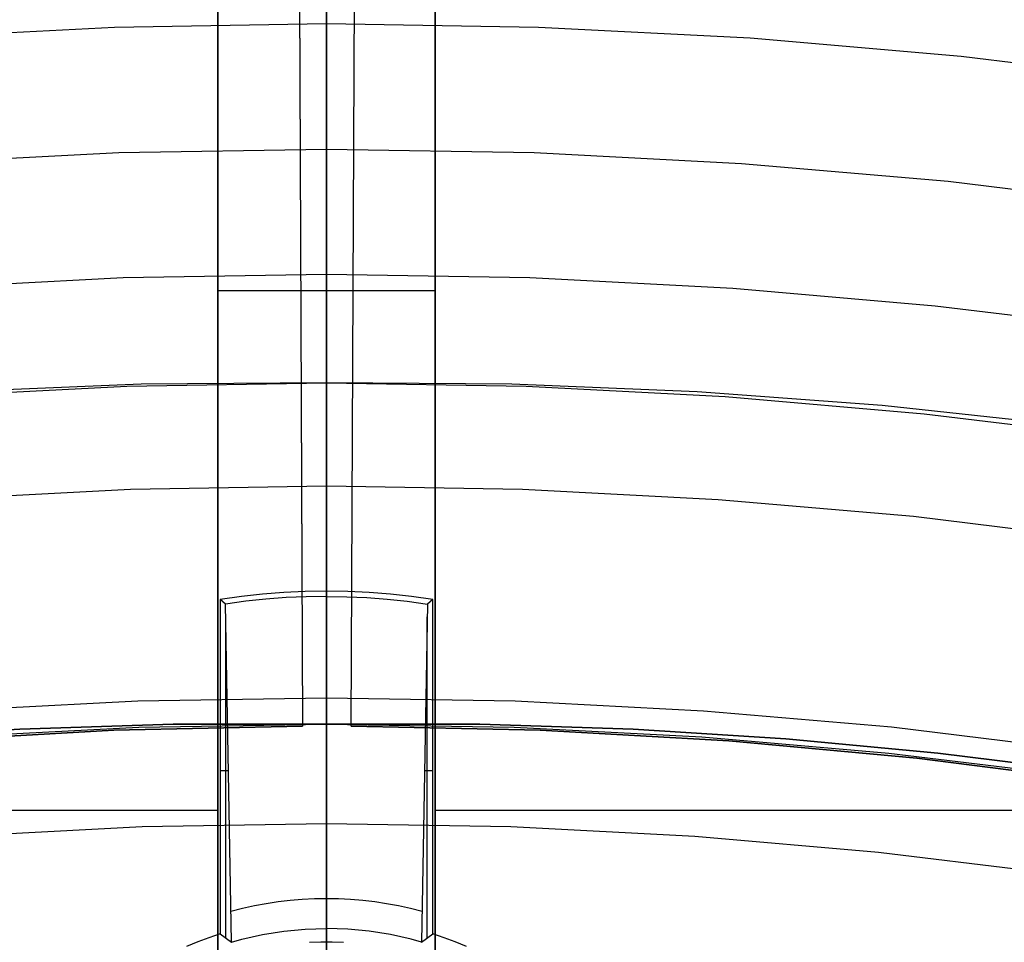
# Model space of a CAD drawing. Header units: millimetres. Extents: x 8926 to 10090, y -5004 to -3986.
# Tile 173 of 256: x 9503.98 to 9513.04, y -4305.5 to -4297.02. Entities that reach past the tile are written whole.
import ezdxf

# ---------------------------------------------------------------- set-up
doc = ezdxf.new("R2010")
doc.units = ezdxf.units.MM
for name, color, linetype in [('1', 7, 'Continuous'), ('COLOR EXT', 7, 'Continuous'), ('luz', 7, 'Continuous')]:
    doc.layers.add(name, color=color, linetype=linetype)
doc.layers.add('BLANCO METALICO', color=7, linetype='Continuous', true_color=0xededed)

msp = doc.modelspace()

# ---------------------------------------------------------------- linework, layer by layer
at = {"layer": '1', "color": 29, "true_color": 0x4d342b}
for p, q in [((9506.476, -4278.506, 34.4621), (9506.5858, -4303.5107, 34.4621)), ((9507.0321, -4303.5107, 34.4621), (9507.1456, -4278.5061, 34.4621)), ((9506.5002, -4284.006, 42.4621), (9506.5858, -4303.5107, 42.4621)), ((9507.0321, -4303.5107, 42.4621), (9507.1206, -4284.006, 42.4621)), ((9506.5193, -4288.3559, 76.062), (9506.5858, -4303.5107, 76.062)), ((9507.0321, -4303.5107, 76.062), (9507.1009, -4288.356, 76.062)), ((9506.5441, -4294.0059, 70.5621), (9506.5858, -4303.5107, 70.5621)), ((9507.0321, -4303.5107, 70.5621), (9507.0752, -4294.0059, 70.5621)), ((9506.5858, -4303.5107, 34.4621), (9504.8486, -4303.5485, 34.4621)), ((9506.5858, -4303.5107, 42.4621), (9504.8486, -4303.5485, 42.4621)), ((9506.5858, -4303.5107, 70.5621), (9504.8486, -4303.5485, 70.5621)), ((9506.5858, -4303.5107, 76.062), (9504.8486, -4303.5485, 76.062)), ((9504.8486, -4303.5485, 38.4621), (9506.5858, -4303.5107, 38.4621)), ((9504.8486, -4303.5485, 73.3121), (9506.5858, -4303.5107, 73.3121)), ((9506.5858, -4303.5107, 42.4621), (9506.5858, -4303.5107, 34.4621)), ((9506.5858, -4303.5107, 76.062), (9506.5858, -4303.5107, 70.5621)), ((9507.0321, -4303.5107, 34.4621), (9507.0321, -4303.5107, 42.4621)), ((9508.7693, -4303.5488, 34.4621), (9507.0321, -4303.5107, 34.4621)), ((9508.7693, -4303.5488, 42.4621), (9507.0321, -4303.5107, 42.4621)), ((9507.0321, -4303.5107, 70.5621), (9507.0321, -4303.5107, 76.062)), ((9508.7693, -4303.5488, 70.5621), (9507.0321, -4303.5107, 70.5621)), ((9508.7693, -4303.5488, 76.062), (9507.0321, -4303.5107, 76.062)), ((9507.0321, -4303.5107, 38.4621), (9508.7693, -4303.5488, 38.4621)), ((9507.0321, -4303.5107, 73.3121), (9508.7693, -4303.5488, 73.3121)), ((9504.8486, -4303.5485, 34.4621), (9503.1137, -4303.6467, 34.4621)), ((9504.8486, -4303.5485, 42.4621), (9503.1137, -4303.6467, 42.4621)), ((9504.8486, -4303.5485, 70.5621), (9503.1137, -4303.6467, 70.5621)), ((9504.8486, -4303.5485, 76.062), (9503.1137, -4303.6467, 76.062)), ((9503.1137, -4303.6467, 38.4621), (9504.8486, -4303.5485, 38.4621)), ((9503.1137, -4303.6467, 73.3121), (9504.8486, -4303.5485, 73.3121)), ((9510.5042, -4303.6472, 34.4621), (9508.7693, -4303.5488, 34.4621)), ((9510.5042, -4303.6472, 42.4621), (9508.7693, -4303.5488, 42.4621)), ((9510.5042, -4303.6472, 70.5621), (9508.7693, -4303.5488, 70.5621)), ((9510.5042, -4303.6472, 76.062), (9508.7693, -4303.5488, 76.062)), ((9508.7693, -4303.5488, 38.4621), (9510.5042, -4303.6472, 38.4621)), ((9508.7693, -4303.5488, 73.3121), (9510.5042, -4303.6472, 73.3121)), ((9512.2345, -4303.8059, 34.4621), (9510.5042, -4303.6472, 34.4621)), ((9512.2345, -4303.8059, 42.4621), (9510.5042, -4303.6472, 42.4621)), ((9512.2345, -4303.8059, 70.5621), (9510.5042, -4303.6472, 70.5621)), ((9512.2345, -4303.8059, 76.062), (9510.5042, -4303.6472, 76.062)), ((9510.5042, -4303.6472, 38.4621), (9512.2345, -4303.8059, 38.4621)), ((9510.5042, -4303.6472, 73.3121), (9512.2345, -4303.8059, 73.3121)), ((9513.9584, -4304.0246, 34.4621), (9512.2345, -4303.8059, 34.4621)), ((9513.9584, -4304.0246, 42.4621), (9512.2345, -4303.8059, 42.4621)), ((9513.9584, -4304.0246, 70.5621), (9512.2345, -4303.8059, 70.5621)), ((9513.9584, -4304.0246, 76.062), (9512.2345, -4303.8059, 76.062)), ((9512.2345, -4303.8059, 38.4621), (9513.9584, -4304.0246, 38.4621)), ((9512.2345, -4303.8059, 73.3121), (9513.9584, -4304.0246, 73.3121))]:
    msp.add_line(p, q, dxfattribs=at)
at = {"layer": '1', "color": 250, "true_color": 0x111111}
for p, q in [((9506.8053, -4326.3547, 45.7922), (9506.8053, -4285.5131, 45.7922)), ((9506.8053, -4300.3537, 61.1), (9506.8053, -4288.4389, 61.1)), ((9503.1383, -4300.4804, 61.1), (9504.9707, -4300.3854, 61.1)), ((9505.1004, -4300.3668, 61.1), (9503.3968, -4300.4368, 61.1)), ((9504.9707, -4300.3854, 61.1), (9506.8053, -4300.3537, 61.1)), ((9506.8053, -4300.3537, 61.1), (9505.1004, -4300.3668, 61.1)), ((9506.8053, -4300.4609, 61.1018), (9506.8053, -4300.3537, 61.1)), ((9508.5102, -4300.3668, 61.1), (9506.8053, -4300.3537, 61.1)), ((9506.8053, -4300.3537, 61.1), (9508.6399, -4300.3854, 61.1)), ((9510.2138, -4300.4368, 61.1), (9508.5102, -4300.3668, 61.1)), ((9508.6399, -4300.3854, 61.1), (9510.4723, -4300.4804, 61.1)), ((9506.8053, -4300.5679, 61.1073), (9506.8053, -4300.4609, 61.1018)), ((9511.914, -4300.5634, 61.1), (9510.2138, -4300.4368, 61.1)), ((9510.4723, -4300.4804, 61.1), (9512.3003, -4300.6385, 61.1)), ((9506.8053, -4300.6746, 61.1165), (9506.8053, -4300.5679, 61.1073)), ((9513.6091, -4300.7467, 61.1), (9511.914, -4300.5634, 61.1)), ((9506.8053, -4300.781, 61.1292), (9506.8053, -4300.6746, 61.1165)), ((9512.3003, -4300.6385, 61.1), (9514.1218, -4300.8597, 61.1)), ((9506.8053, -4300.8869, 61.1456), (9506.8053, -4300.781, 61.1292)), ((9506.8053, -4300.9921, 61.1656), (9506.8053, -4300.8869, 61.1456)), ((9506.8053, -4301.0967, 61.1892), (9506.8053, -4300.9921, 61.1656)), ((9506.8053, -4301.2003, 61.2164), (9506.8053, -4301.0967, 61.1892)), ((9506.8053, -4301.303, 61.247), (9506.8053, -4301.2003, 61.2164)), ((9506.8053, -4301.4045, 61.2812), (9506.8053, -4301.303, 61.247)), ((9506.8053, -4301.5049, 61.3188), (9506.8053, -4301.4045, 61.2812)), ((9506.8053, -4301.6039, 61.3598), (9506.8053, -4301.5049, 61.3188)), ((9506.8053, -4301.7014, 61.4041), (9506.8053, -4301.6039, 61.3598)), ((9506.8053, -4301.7973, 61.4518), (9506.8053, -4301.7014, 61.4041)), ((9506.8053, -4301.8916, 61.5027), (9506.8053, -4301.7973, 61.4518)), ((9506.8053, -4301.9841, 61.5568), (9506.8053, -4301.8916, 61.5027)), ((9506.8053, -4302.0747, 61.614), (9506.8053, -4301.9841, 61.5568)), ((9506.8053, -4302.1633, 61.6743), (9506.8053, -4302.0747, 61.614)), ((9506.8053, -4302.2497, 61.7376), (9506.8053, -4302.1633, 61.6743)), ((9506.8053, -4302.334, 61.8038), (9506.8053, -4302.2497, 61.7376)), ((9506.8053, -4302.4159, 61.8728), (9506.8053, -4302.334, 61.8038)), ((9506.8053, -4302.4955, 61.9446), (9506.8053, -4302.4159, 61.8728)), ((9506.8053, -4302.5725, 62.0191), (9506.8053, -4302.4955, 61.9446)), ((9506.8053, -4302.647, 62.0961), (9506.8053, -4302.5725, 62.0191)), ((9506.8053, -4302.7188, 62.1756), (9506.8053, -4302.647, 62.0961)), ((9506.8053, -4302.7878, 62.2576), (9506.8053, -4302.7188, 62.1756)), ((9506.8053, -4302.854, 62.3419), (9506.8053, -4302.7878, 62.2576)), ((9506.8053, -4302.9173, 62.4283), (9506.8053, -4302.854, 62.3419)), ((9506.8053, -4302.9775, 62.5169), (9506.8053, -4302.9173, 62.4283)), ((9506.8053, -4303.0348, 62.6075), (9506.8053, -4302.9775, 62.5169)), ((9506.8053, -4303.0889, 62.7), (9506.8053, -4303.0348, 62.6075)), ((9506.8053, -4303.1398, 62.7942), (9506.8053, -4303.0889, 62.7)), ((9506.8053, -4303.1875, 62.8902), (9506.8053, -4303.1398, 62.7942)), ((9506.8053, -4303.2318, 62.9877), (9506.8053, -4303.1875, 62.8902)), ((9506.8053, -4303.2728, 63.0867), (9506.8053, -4303.2318, 62.9877)), ((9506.8053, -4303.3104, 63.1871), (9506.8053, -4303.2728, 63.0867)), ((9506.8053, -4303.3446, 63.2886), (9506.8053, -4303.3104, 63.1871)), ((9506.8053, -4303.3752, 63.3913), (9506.8053, -4303.3446, 63.2886)), ((9506.8053, -4303.4024, 63.4949), (9506.8053, -4303.3752, 63.3913)), ((9506.8053, -4303.426, 63.5995), (9506.8053, -4303.4024, 63.4949)), ((9505.3941, -4303.4932, 64.2379), (9503.9859, -4303.5387, 64.2379)), ((9503.9859, -4303.5387, 86.0852), (9505.3941, -4303.4932, 86.0852)), ((9505.079, -4303.5214, 75.1615), (9506.8053, -4303.4916, 75.1615)), ((9506.8053, -4303.4916, 64.2379), (9505.3941, -4303.4932, 64.2379)), ((9505.3941, -4303.4932, 86.0852), (9506.8053, -4303.4916, 86.0852)), ((9506.8053, -4303.446, 63.7047), (9506.8053, -4303.426, 63.5995)), ((9506.8053, -4303.4624, 63.8106), (9506.8053, -4303.446, 63.7047)), ((9506.8053, -4303.4751, 63.917), (9506.8053, -4303.4624, 63.8106)), ((9506.8053, -4303.4843, 64.0237), (9506.8053, -4303.4751, 63.917)), ((9506.8053, -4303.4898, 64.1307), (9506.8053, -4303.4843, 64.0237)), ((9506.8053, -4303.4916, 64.2379), (9506.8053, -4303.4898, 64.1307)), ((9508.2165, -4303.4932, 64.2379), (9506.8053, -4303.4916, 64.2379)), ((9506.8053, -4303.4916, 64.2379), (9506.8053, -4303.4916, 86.0852)), ((9506.8053, -4303.4916, 86.0852), (9508.2165, -4303.4932, 86.0852)), ((9506.8053, -4303.4916, 86.0852), (9506.8053, -4303.4934, 86.1891)), ((9506.8053, -4303.4916, 75.1615), (9508.5316, -4303.5214, 75.1615)), ((9506.8053, -4303.4934, 86.1891), (9506.8053, -4303.4987, 86.293)), ((9506.8053, -4303.4987, 86.293), (9506.8053, -4303.5076, 86.3967)), ((9506.8053, -4303.5076, 86.3967), (9506.8053, -4303.52, 86.4999)), ((9509.6247, -4303.5387, 64.2379), (9508.2165, -4303.4932, 64.2379)), ((9508.2165, -4303.4932, 86.0852), (9509.6247, -4303.5387, 86.0852)), ((9503.9859, -4303.5387, 64.2379), (9502.5817, -4303.6275, 64.2379)), ((9502.5817, -4303.6275, 86.0852), (9503.9859, -4303.5387, 86.0852)), ((9503.3548, -4303.6108, 75.1615), (9505.079, -4303.5214, 75.1615)), ((9506.8053, -4303.52, 86.4999), (9506.8053, -4303.5359, 86.6027)), ((9506.8053, -4303.5359, 86.6027), (9506.8053, -4303.5553, 86.7049)), ((9506.8053, -4303.5553, 86.7049), (9506.8053, -4303.5782, 86.8064)), ((9506.8053, -4303.5782, 86.8064), (9506.8053, -4303.6045, 86.907)), ((9508.5316, -4303.5214, 75.1615), (9510.2558, -4303.6108, 75.1615)), ((9511.0289, -4303.6275, 64.2379), (9509.6247, -4303.5387, 64.2379)), ((9509.6247, -4303.5387, 86.0852), (9511.0289, -4303.6275, 86.0852)), ((9506.8053, -4303.6045, 86.907), (9506.8053, -4303.6343, 87.0066)), ((9506.8053, -4303.6343, 87.0066), (9506.8053, -4303.6675, 87.1052)), ((9506.8053, -4303.6675, 87.1052), (9506.8053, -4303.704, 87.2026)), ((9510.2558, -4303.6108, 75.1615), (9511.9759, -4303.7596, 75.1615)), ((9512.4282, -4303.7589, 64.2379), (9511.0289, -4303.6275, 64.2379)), ((9511.0289, -4303.6275, 86.0852), (9512.4282, -4303.7589, 86.0852)), ((9506.8053, -4303.704, 87.2026), (9506.8053, -4303.7438, 87.2987)), ((9506.8053, -4303.7438, 87.2987), (9506.8053, -4303.7868, 87.3934)), ((9511.9759, -4303.7596, 75.1615), (9513.6899, -4303.9677, 75.1615)), ((9513.8217, -4303.9323, 64.2379), (9512.4282, -4303.7589, 64.2379)), ((9512.4282, -4303.7589, 86.0852), (9513.8217, -4303.9323, 86.0852)), ((9506.8053, -4303.7868, 87.3934), (9506.8053, -4303.8331, 87.4866)), ((9506.8053, -4303.8331, 87.4866), (9506.8053, -4303.8825, 87.5781)), ((9506.8053, -4303.8825, 87.5781), (9506.8053, -4303.935, 87.6679)), ((9506.8053, -4303.935, 87.6679), (9506.8053, -4303.9906, 87.7558)), ((9506.8053, -4303.9906, 87.7558), (9506.8053, -4304.0491, 87.8418)), ((9506.8053, -4304.0491, 87.8418), (9506.8053, -4304.1105, 87.9257)), ((9506.8053, -4304.1105, 87.9257), (9506.8053, -4304.1748, 88.0075)), ((9506.8053, -4304.1748, 88.0075), (9506.8053, -4304.2418, 88.0871)), ((9506.8053, -4304.2418, 88.0871), (9506.8053, -4304.3115, 88.1643)), ((9506.8053, -4304.3115, 88.1643), (9506.8053, -4304.3838, 88.2391)), ((9506.8053, -4304.3838, 88.2391), (9506.8053, -4304.4586, 88.3113)), ((9506.8053, -4304.4586, 88.3113), (9506.8053, -4304.5358, 88.381)), ((9506.8053, -4304.5358, 88.381), (9506.8053, -4304.6153, 88.448)), ((9506.8053, -4304.6153, 88.448), (9506.8053, -4304.6971, 88.5123)), ((9506.8053, -4304.6971, 88.5123), (9506.8053, -4304.7811, 88.5737)), ((9506.8053, -4304.7811, 88.5737), (9506.8053, -4304.867, 88.6322)), ((9506.8053, -4304.867, 88.6322), (9506.8053, -4304.955, 88.6878)), ((9506.8053, -4304.955, 88.6878), (9506.8053, -4305.0448, 88.7403)), ((9506.8053, -4305.0448, 88.7403), (9506.8053, -4305.1363, 88.7897)), ((9506.8053, -4305.1363, 88.7897), (9506.8053, -4305.2294, 88.836)), ((9506.8053, -4305.2294, 88.836), (9506.8053, -4305.3241, 88.8791)), ((9506.8053, -4305.3241, 88.8791), (9506.8053, -4305.4202, 88.9189)), ((9506.8053, -4305.4202, 88.9189), (9506.8053, -4305.5176, 88.9554))]:
    msp.add_line(p, q, dxfattribs=at)
at = {"layer": 'BLANCO METALICO'}
for p, q in [((9506.805, -4255.3053, 219.1163), (9506.805, -4328.0053, 219.1163)), ((9506.805, -4328.5053, 219.9163), (9506.805, -4255.3053, 219.9163))]:
    msp.add_line(p, q, dxfattribs=at)
at = {"layer": 'COLOR EXT', "color": 30, "true_color": 0xff8d00}
for p, q in [((9505.8053, -4318.5105, 21.2621), (9505.8053, -4280.5122, 21.2621)), ((9505.8053, -4280.5122, 25.2621), (9505.8053, -4318.5105, 25.2621)), ((9505.8053, -4318.5105, 23.2621), (9505.8053, -4280.5122, 23.2621)), ((9506.8053, -4318.4962, 25.2621), (9506.8053, -4280.5053, 25.2621)), ((9507.8053, -4280.5122, 21.2621), (9507.8053, -4318.5105, 21.2621)), ((9507.8053, -4318.5105, 25.2621), (9507.8053, -4280.5122, 25.2621)), ((9507.8053, -4318.5105, 23.2621), (9507.8053, -4280.5122, 23.2621)), ((9506.8053, -4302.2693, 19.1621), (9506.8053, -4289.2204, 19.1621)), ((9507.8053, -4299.5079, 25.2621), (9505.8053, -4299.5079, 25.2621)), ((9505.8053, -4299.5113, 25.2621), (9505.8053, -4299.5113, 21.2621)), ((9507.8053, -4299.5113, 21.2621), (9507.8053, -4299.5113, 25.2621)), ((9506.0226, -4302.3187, 19.1621), (9505.8284, -4302.3464, 19.1621)), ((9506.2176, -4302.2971, 19.1621), (9506.0226, -4302.3187, 19.1621)), ((9506.4132, -4302.2817, 19.1621), (9506.2176, -4302.2971, 19.1621)), ((9506.433, -4302.3298, 16.3398), (9506.2473, -4302.3438, 16.3398)), ((9506.6091, -4302.2724, 19.1621), (9506.4132, -4302.2817, 19.1621)), ((9506.6191, -4302.3214, 16.3398), (9506.433, -4302.3298, 16.3398)), ((9506.8053, -4302.2693, 19.1621), (9506.6091, -4302.2724, 19.1621)), ((9506.8053, -4302.3186, 16.3398), (9506.6191, -4302.3214, 16.3398)), ((9507.0014, -4302.2724, 19.1621), (9506.8053, -4302.2693, 19.1621)), ((9506.8053, -4302.3186, 16.3398), (9506.8053, -4302.2693, 19.1621)), ((9506.8053, -4305.3719, 13.2865), (9506.8053, -4302.3186, 16.3398)), ((9506.8053, -4302.3186, 16.3398), (9506.9915, -4302.3214, 16.3398)), ((9506.9915, -4302.3214, 16.3398), (9507.1775, -4302.3298, 16.3398)), ((9507.1974, -4302.2817, 19.1621), (9507.0014, -4302.2724, 19.1621)), ((9507.1775, -4302.3298, 16.3398), (9507.3632, -4302.3438, 16.3398)), ((9507.393, -4302.2971, 19.1621), (9507.1974, -4302.2817, 19.1621)), ((9507.588, -4302.3187, 19.1621), (9507.393, -4302.2971, 19.1621)), ((9507.7822, -4302.3464, 19.1621), (9507.588, -4302.3187, 19.1621)), ((9505.8284, -4302.3464, 19.1621), (9505.8284, -4305.4208, 19.1621)), ((9505.8776, -4302.3886, 16.3398), (9505.8284, -4302.3464, 19.1621)), ((9506.0622, -4302.3635, 16.3398), (9505.8776, -4302.3886, 16.3398)), ((9505.9309, -4305.4967, 13.2865), (9505.8776, -4302.3886, 16.3398)), ((9506.2473, -4302.3438, 16.3398), (9506.0622, -4302.3635, 16.3398)), ((9507.3632, -4302.3438, 16.3398), (9507.5484, -4302.3635, 16.3398)), ((9507.5484, -4302.3635, 16.3398), (9507.7329, -4302.3886, 16.3398)), ((9507.7329, -4302.3886, 16.3398), (9507.6796, -4305.4967, 13.2865)), ((9507.7822, -4302.3464, 19.1621), (9507.7329, -4302.3886, 16.3398)), ((9507.7822, -4305.4208, 19.1621), (9507.7822, -4302.3464, 19.1621)), ((9505.8797, -4305.4585, 16.2243), (9505.8797, -4302.5051, 16.2243)), ((9507.7309, -4305.4585, 16.2243), (9507.7309, -4302.5051, 16.2243)), ((9505.9041, -4303.9216, 14.8235), (9505.8284, -4303.9216, 19.1621)), ((9507.7822, -4303.9216, 19.1621), (9507.7065, -4303.9216, 14.8235)), ((9458.9977, -4304.2835, 21.2621), (9505.8053, -4304.2835, 21.2621)), ((9507.8053, -4304.2835, 21.2621), (9554.6128, -4304.2835, 21.2621)), ((9506.3619, -4305.1275, 13.5599), (9506.252, -4305.1438, 13.5599)), ((9506.4724, -4305.1148, 13.5599), (9506.3619, -4305.1275, 13.5599)), ((9506.5831, -4305.1058, 13.5599), (9506.4724, -4305.1148, 13.5599)), ((9506.6942, -4305.1003, 13.5599), (9506.5831, -4305.1058, 13.5599)), ((9506.8053, -4305.0985, 13.5599), (9506.6942, -4305.1003, 13.5599)), ((9506.9164, -4305.1003, 13.5599), (9506.8053, -4305.0985, 13.5599)), ((9507.0274, -4305.1058, 13.5599), (9506.9164, -4305.1003, 13.5599)), ((9507.1382, -4305.1148, 13.5599), (9507.0274, -4305.1058, 13.5599)), ((9507.2486, -4305.1275, 13.5599), (9507.1382, -4305.1148, 13.5599)), ((9507.3586, -4305.1438, 13.5599), (9507.2486, -4305.1275, 13.5599)), ((9506.034, -4305.1872, 13.5599), (9505.9262, -4305.2142, 13.5599)), ((9506.1426, -4305.1637, 13.5599), (9506.034, -4305.1872, 13.5599)), ((9506.252, -4305.1438, 13.5599), (9506.1426, -4305.1637, 13.5599)), ((9507.4679, -4305.1637, 13.5599), (9507.3586, -4305.1438, 13.5599)), ((9507.5766, -4305.1872, 13.5599), (9507.4679, -4305.1637, 13.5599)), ((9507.6844, -4305.2142, 13.5599), (9507.5766, -4305.1872, 13.5599)), ((9506.218, -4305.4276, 13.2865), (9506.315, -4305.4106, 13.2865)), ((9506.315, -4305.4106, 13.2865), (9506.4125, -4305.3967, 13.2865)), ((9506.4125, -4305.3967, 13.2865), (9506.5103, -4305.3858, 13.2865)), ((9506.5103, -4305.3858, 13.2865), (9506.6085, -4305.3781, 13.2865)), ((9506.6085, -4305.3781, 13.2865), (9506.7068, -4305.3734, 13.2865)), ((9506.7068, -4305.3734, 13.2865), (9506.8053, -4305.3719, 13.2865)), ((9506.9037, -4305.3734, 13.2865), (9506.8053, -4305.3719, 13.2865)), ((9506.8053, -4305.4962, 6.1621), (9506.8053, -4305.3719, 13.2865)), ((9507.0021, -4305.3781, 13.2865), (9506.9037, -4305.3734, 13.2865)), ((9507.1002, -4305.3858, 13.2865), (9507.0021, -4305.3781, 13.2865)), ((9507.1981, -4305.3967, 13.2865), (9507.1002, -4305.3858, 13.2865)), ((9507.2956, -4305.4106, 13.2865), (9507.1981, -4305.3967, 13.2865)), ((9507.3926, -4305.4276, 13.2865), (9507.2956, -4305.4106, 13.2865)), ((9505.6209, -4305.4946, 19.1621), (9505.5191, -4305.5367, 19.1621)), ((9505.724, -4305.4559, 19.1621), (9505.6209, -4305.4946, 19.1621)), ((9505.8284, -4305.4208, 19.1621), (9505.724, -4305.4559, 19.1621)), ((9505.8284, -4305.4208, 19.1621), (9505.9309, -4305.4967, 13.2865)), ((9505.9309, -4305.4967, 13.2865), (9506.0259, -4305.4707, 13.2865)), ((9506.0259, -4305.4707, 13.2865), (9506.1216, -4305.4476, 13.2865)), ((9506.1216, -4305.4476, 13.2865), (9506.218, -4305.4276, 13.2865)), ((9506.7535, -4305.4967, 6.1621), (9506.65, -4305.5003, 6.1621)), ((9506.8571, -4305.4967, 6.1621), (9506.7535, -4305.4967, 6.1621)), ((9506.8053, -4306.9462, 6.1621), (9506.8053, -4305.4962, 6.1621)), ((9506.9606, -4305.5003, 6.1621), (9506.8571, -4305.4967, 6.1621)), ((9507.489, -4305.4476, 13.2865), (9507.3926, -4305.4276, 13.2865)), ((9507.5847, -4305.4707, 13.2865), (9507.489, -4305.4476, 13.2865)), ((9507.6796, -4305.4967, 13.2865), (9507.5847, -4305.4707, 13.2865)), ((9507.6796, -4305.4967, 13.2865), (9507.7822, -4305.4208, 19.1621)), ((9507.8866, -4305.4559, 19.1621), (9507.7822, -4305.4208, 19.1621)), ((9507.9897, -4305.4946, 19.1621), (9507.8866, -4305.4559, 19.1621)), ((9508.0914, -4305.5367, 19.1621), (9507.9897, -4305.4946, 19.1621))]:
    msp.add_line(p, q, dxfattribs=at)
at = {"layer": 'luz', "color": 7, "true_color": 0xffffff}
for p, q in [((9506.8053, -4295.5118, -22.3277), (9506.8053, -4301.7799, -20.4322)), ((9506.8053, -4296.9791, -26.5884), (9506.8053, -4297.0591, -26.5873)), ((9506.8053, -4297.0524, -26.5873), (9504.8568, -4297.086, -26.5873)), ((9508.7538, -4297.086, -26.5873), (9506.8053, -4297.0524, -26.5873)), ((9506.8053, -4297.0591, -26.5873), (9506.8053, -4297.1391, -26.5889)), ((9504.8568, -4297.086, -26.5873), (9502.9105, -4297.1869, -26.5873)), ((9506.8053, -4297.1391, -26.5889), (9506.8053, -4297.219, -26.5933)), ((9510.7, -4297.1869, -26.5873), (9508.7538, -4297.086, -26.5873)), ((9506.8053, -4297.219, -26.5933), (9506.8053, -4297.2987, -26.6004)), ((9512.6416, -4297.3549, -26.5873), (9510.7, -4297.1869, -26.5873)), ((9506.8053, -4297.2987, -26.6004), (9506.8053, -4297.3781, -26.6103)), ((9506.8053, -4297.3781, -26.6103), (9506.8053, -4297.4571, -26.6229)), ((9514.5762, -4297.5898, -26.5873), (9512.6416, -4297.3549, -26.5873)), ((9506.8053, -4297.4571, -26.6229), (9506.8053, -4297.5356, -26.6383)), ((9506.8053, -4297.5356, -26.6383), (9506.8053, -4297.6135, -26.6563)), ((9506.8053, -4297.6135, -26.6563), (9506.8053, -4297.6908, -26.6771)), ((9506.8053, -4297.6908, -26.6771), (9506.8053, -4297.7673, -26.7005)), ((9506.8053, -4297.7673, -26.7005), (9506.8053, -4297.843, -26.7265)), ((9506.8053, -4297.843, -26.7265), (9506.8053, -4297.9177, -26.7551)), ((9506.8053, -4297.9177, -26.7551), (9506.8053, -4297.9914, -26.7863)), ((9506.8053, -4297.9914, -26.7863), (9506.8053, -4298.0639, -26.82)), ((9506.8053, -4298.0639, -26.82), (9506.8053, -4298.1353, -26.8562)), ((9506.8053, -4298.1353, -26.8562), (9506.8053, -4298.2053, -26.8948)), ((9502.9901, -4298.3371, -26.8948), (9504.8965, -4298.2383, -26.8948)), ((9504.8965, -4298.2383, -26.8948), (9506.8053, -4298.2053, -26.8948)), ((9506.8053, -4298.2053, -26.8948), (9506.8053, -4298.2754, -26.9335)), ((9506.8053, -4298.2053, -26.8948), (9508.714, -4298.2383, -26.8948)), ((9508.714, -4298.2383, -26.8948), (9510.6205, -4298.3371, -26.8948)), ((9506.8053, -4298.2754, -26.9335), (9506.8053, -4298.3467, -26.9697)), ((9506.8053, -4298.3467, -26.9697), (9506.8053, -4298.4193, -27.0034)), ((9510.6205, -4298.3371, -26.8948), (9512.5224, -4298.5016, -26.8948)), ((9506.8053, -4298.4193, -27.0034), (9506.8053, -4298.4929, -27.0346)), ((9506.8053, -4298.4929, -27.0346), (9506.8053, -4298.5676, -27.0632)), ((9512.5224, -4298.5016, -26.8948), (9514.4175, -4298.7317, -26.8948)), ((9506.8053, -4298.5676, -27.0632), (9506.8053, -4298.6433, -27.0892)), ((9506.8053, -4298.6433, -27.0892), (9506.8053, -4298.7198, -27.1126)), ((9506.8053, -4298.7198, -27.1126), (9506.8053, -4298.7971, -27.1333)), ((9506.8053, -4298.7971, -27.1333), (9506.8053, -4298.875, -27.1514)), ((9506.8053, -4298.875, -27.1514), (9506.8053, -4298.9535, -27.1667)), ((9506.8053, -4298.9535, -27.1667), (9506.8053, -4299.0325, -27.1793)), ((9506.8053, -4299.0325, -27.1793), (9506.8053, -4299.1119, -27.1892)), ((9506.8053, -4299.1119, -27.1892), (9506.8053, -4299.1916, -27.1964)), ((9506.8053, -4299.1916, -27.1964), (9506.8053, -4299.2715, -27.2007)), ((9506.8053, -4299.2715, -27.2007), (9506.8053, -4299.3515, -27.2024)), ((9504.9363, -4299.3905, -27.2024), (9503.0696, -4299.4872, -27.2024)), ((9506.8053, -4299.3582, -27.2024), (9504.9363, -4299.3905, -27.2024)), ((9506.8053, -4299.3515, -27.2024), (9506.8053, -4299.4315, -27.2012)), ((9508.6742, -4299.3905, -27.2024), (9506.8053, -4299.3582, -27.2024)), ((9506.8053, -4299.4315, -27.2012), (9506.8053, -4299.5114, -27.1973)), ((9510.541, -4299.4872, -27.2024), (9508.6742, -4299.3905, -27.2024)), ((9506.8053, -4299.5114, -27.1973), (9506.8053, -4299.5911, -27.1906)), ((9512.4032, -4299.6483, -27.2024), (9510.541, -4299.4872, -27.2024)), ((9506.8053, -4299.5911, -27.1906), (9506.8053, -4299.6706, -27.1812)), ((9506.8053, -4299.6706, -27.1812), (9506.8053, -4299.7496, -27.169)), ((9514.2588, -4299.8737, -27.2024), (9512.4032, -4299.6483, -27.2024)), ((9506.8053, -4299.7496, -27.169), (9506.8053, -4299.8282, -27.1541)), ((9506.8053, -4299.8282, -27.1541), (9506.8053, -4299.9063, -27.1366)), ((9506.8053, -4299.9063, -27.1366), (9506.8053, -4299.9837, -27.1163)), ((9506.8053, -4299.9837, -27.1163), (9506.8053, -4300.0603, -27.0933)), ((9506.8053, -4300.0603, -27.0933), (9506.8053, -4300.1361, -27.0677)), ((9506.8053, -4300.1361, -27.0677), (9506.8053, -4300.211, -27.0396)), ((9506.8053, -4300.211, -27.0396), (9506.8053, -4300.2848, -27.0088)), ((9506.8053, -4300.2848, -27.0088), (9506.8053, -4300.3576, -26.9755)), ((9506.8053, -4300.3576, -26.9755), (9506.8053, -4300.4291, -26.9397)), ((9506.8053, -4300.4291, -26.9397), (9506.8053, -4300.4994, -26.9015)), ((9506.8053, -4300.4994, -26.9015), (9506.8053, -4300.5683, -26.8609)), ((9506.8053, -4300.5683, -26.8609), (9506.8053, -4300.6358, -26.8179)), ((9506.8053, -4300.6358, -26.8179), (9506.8053, -4300.7017, -26.7725)), ((9506.8053, -4300.7017, -26.7725), (9506.8053, -4300.7661, -26.725)), ((9506.8053, -4300.7661, -26.725), (9506.8053, -4300.8287, -26.6752)), ((9506.8053, -4300.8287, -26.6752), (9506.8053, -4300.8896, -26.6234)), ((9506.8053, -4300.8896, -26.6234), (9506.8053, -4300.9487, -26.5694)), ((9506.8053, -4300.9487, -26.5694), (9506.8053, -4301.0059, -26.5134)), ((9506.8053, -4301.0059, -26.5134), (9506.8053, -4301.0611, -26.4555)), ((9506.8053, -4301.0611, -26.4555), (9506.8053, -4301.1142, -26.3957)), ((9506.8053, -4301.1142, -26.3957), (9506.8053, -4301.1653, -26.3341)), ((9506.8053, -4301.1653, -26.3341), (9506.8053, -4301.2142, -26.2708)), ((9506.8053, -4301.2142, -26.2708), (9506.8053, -4301.2609, -26.2059)), ((9505.0035, -4301.3364, -26.1393), (9503.204, -4301.4297, -26.1393)), ((9506.8053, -4301.3053, -26.1393), (9505.0035, -4301.3364, -26.1393)), ((9506.8053, -4301.2609, -26.2059), (9506.8053, -4301.3053, -26.1393)), ((9506.8053, -4301.3053, -26.1393), (9506.8053, -4301.3497, -26.0728)), ((9508.607, -4301.3364, -26.1393), (9506.8053, -4301.3053, -26.1393)), ((9510.4066, -4301.4297, -26.1393), (9508.607, -4301.3364, -26.1393)), ((9506.8053, -4301.3497, -26.0728), (9506.8053, -4301.3964, -26.0078)), ((9506.8053, -4301.3964, -26.0078), (9506.8053, -4301.4453, -25.9445)), ((9506.8053, -4301.4453, -25.9445), (9506.8053, -4301.4964, -25.8829)), ((9506.8053, -4301.4964, -25.8829), (9506.8053, -4301.5496, -25.8231)), ((9512.2019, -4301.585, -26.1393), (9510.4066, -4301.4297, -26.1393)), ((9506.8053, -4301.5496, -25.8231), (9506.8053, -4301.6048, -25.7652)), ((9506.8053, -4301.6048, -25.7652), (9506.8053, -4301.6619, -25.7093)), ((9513.9908, -4301.8022, -26.1393), (9512.2019, -4301.585, -26.1393)), ((9506.8053, -4301.6619, -25.7093), (9506.8053, -4301.721, -25.6553)), ((9506.8053, -4301.721, -25.6553), (9506.8053, -4301.7819, -25.6034)), ((9506.8053, -4301.7799, -20.4322), (9506.8053, -4308.1097, -18.7542)), ((9506.8053, -4301.7819, -25.6034), (9506.8053, -4301.8445, -25.5537)), ((9506.8053, -4301.8445, -25.5537), (9506.8053, -4301.9089, -25.5061)), ((9506.8053, -4301.9089, -25.5061), (9506.8053, -4301.9748, -25.4608)), ((9506.8053, -4301.9748, -25.4608), (9506.8053, -4302.0423, -25.4178)), ((9506.8053, -4302.0423, -25.4178), (9506.8053, -4302.1112, -25.3772)), ((9506.8053, -4302.1112, -25.3772), (9506.8053, -4302.1815, -25.3389)), ((9506.8053, -4302.1815, -25.3389), (9506.8053, -4302.253, -25.3032)), ((9506.8053, -4302.253, -25.3032), (9506.8053, -4302.3258, -25.2699)), ((9506.8053, -4302.3258, -25.2699), (9506.8053, -4302.3996, -25.2391)), ((9506.8053, -4302.3996, -25.2391), (9506.8053, -4302.4745, -25.2109)), ((9506.8053, -4302.4745, -25.2109), (9506.8053, -4302.5503, -25.1853)), ((9506.8053, -4302.5503, -25.1853), (9506.8053, -4302.6269, -25.1624)), ((9506.8053, -4302.6269, -25.1624), (9506.8053, -4302.7043, -25.1421)), ((9506.8053, -4302.7043, -25.1421), (9506.8053, -4302.7824, -25.1245)), ((9506.8053, -4302.7824, -25.1245), (9506.8053, -4302.861, -25.1096)), ((9506.8053, -4302.861, -25.1096), (9506.8053, -4302.9401, -25.0975)), ((9506.8053, -4302.9401, -25.0975), (9506.8053, -4303.0195, -25.088)), ((9506.8053, -4303.0195, -25.088), (9506.8053, -4303.0992, -25.0814)), ((9506.8053, -4303.0992, -25.0814), (9506.8053, -4303.1791, -25.0774)), ((9506.8053, -4303.1791, -25.0774), (9506.8053, -4303.2591, -25.0763)), ((9505.0708, -4303.2824, -25.0763), (9503.3383, -4303.3721, -25.0763)), ((9506.8053, -4303.2524, -25.0763), (9505.0708, -4303.2824, -25.0763)), ((9508.5398, -4303.2824, -25.0763), (9506.8053, -4303.2524, -25.0763)), ((9506.8053, -4303.2591, -25.0763), (9506.8053, -4303.3391, -25.0779)), ((9510.2723, -4303.3721, -25.0763), (9508.5398, -4303.2824, -25.0763)), ((9506.8053, -4303.3391, -25.0779), (9506.8053, -4303.419, -25.0823)), ((9506.8053, -4303.419, -25.0823), (9506.8053, -4303.4987, -25.0894)), ((9512.0006, -4303.5217, -25.0763), (9510.2723, -4303.3721, -25.0763)), ((9506.8053, -4303.4987, -25.0894), (9506.8053, -4303.5781, -25.0993)), ((9506.8053, -4303.5781, -25.0993), (9506.8053, -4303.6571, -25.1119)), ((9513.7228, -4303.7308, -25.0763), (9512.0006, -4303.5217, -25.0763)), ((9506.8053, -4303.6571, -25.1119), (9506.8053, -4303.7356, -25.1273)), ((9506.8053, -4303.7356, -25.1273), (9506.8053, -4303.8135, -25.1453)), ((9506.8053, -4303.8135, -25.1453), (9506.8053, -4303.8908, -25.1661)), ((9506.8053, -4303.8908, -25.1661), (9506.8053, -4303.9673, -25.1895)), ((9506.8053, -4303.9673, -25.1895), (9506.8053, -4304.043, -25.2155)), ((9506.8053, -4304.043, -25.2155), (9506.8053, -4304.1177, -25.2441)), ((9506.8053, -4304.1177, -25.2441), (9506.8053, -4304.1914, -25.2753)), ((9506.8053, -4304.1914, -25.2753), (9506.8053, -4304.2639, -25.309)), ((9506.8053, -4304.2639, -25.309), (9506.8053, -4304.3353, -25.3452)), ((9505.1105, -4304.4346, -25.3838), (9506.8053, -4304.4053, -25.3838)), ((9506.8053, -4304.3353, -25.3452), (9506.8053, -4304.4053, -25.3838)), ((9506.8053, -4304.4053, -25.3838), (9506.8053, -4304.4754, -25.4225)), ((9506.8053, -4304.4053, -25.3838), (9508.5, -4304.4346, -25.3838)), ((9503.4178, -4304.5223, -25.3838), (9505.1105, -4304.4346, -25.3838)), ((9506.8053, -4304.4754, -25.4225), (9506.8053, -4304.5467, -25.4587)), ((9508.5, -4304.4346, -25.3838), (9510.1928, -4304.5223, -25.3838)), ((9506.8053, -4304.5467, -25.4587), (9506.8053, -4304.6193, -25.4924)), ((9510.1928, -4304.5223, -25.3838), (9511.8814, -4304.6684, -25.3838)), ((9506.8053, -4304.6193, -25.4924), (9506.8053, -4304.6929, -25.5236)), ((9511.8814, -4304.6684, -25.3838), (9513.5641, -4304.8727, -25.3838)), ((9506.8053, -4304.6929, -25.5236), (9506.8053, -4304.7676, -25.5522)), ((9506.8053, -4304.7676, -25.5522), (9506.8053, -4304.8433, -25.5782)), ((9506.8053, -4304.8433, -25.5782), (9506.8053, -4304.9198, -25.6016)), ((9506.8053, -4304.9198, -25.6016), (9506.8053, -4304.9971, -25.6223)), ((9506.8053, -4304.9971, -25.6223), (9506.8053, -4305.075, -25.6404)), ((9506.8053, -4305.075, -25.6404), (9506.8053, -4305.1535, -25.6557)), ((9506.8053, -4305.1535, -25.6557), (9506.8053, -4305.2325, -25.6684)), ((9506.8053, -4305.2325, -25.6684), (9506.8053, -4305.3119, -25.6782)), ((9506.8053, -4305.3119, -25.6782), (9506.8053, -4305.3916, -25.6854)), ((9506.8053, -4305.3916, -25.6854), (9506.8053, -4305.4715, -25.6898)), ((9506.8053, -4305.4715, -25.6898), (9506.8053, -4305.5515, -25.6914))]:
    msp.add_line(p, q, dxfattribs=at)

doc.saveas('drawing.dxf')
